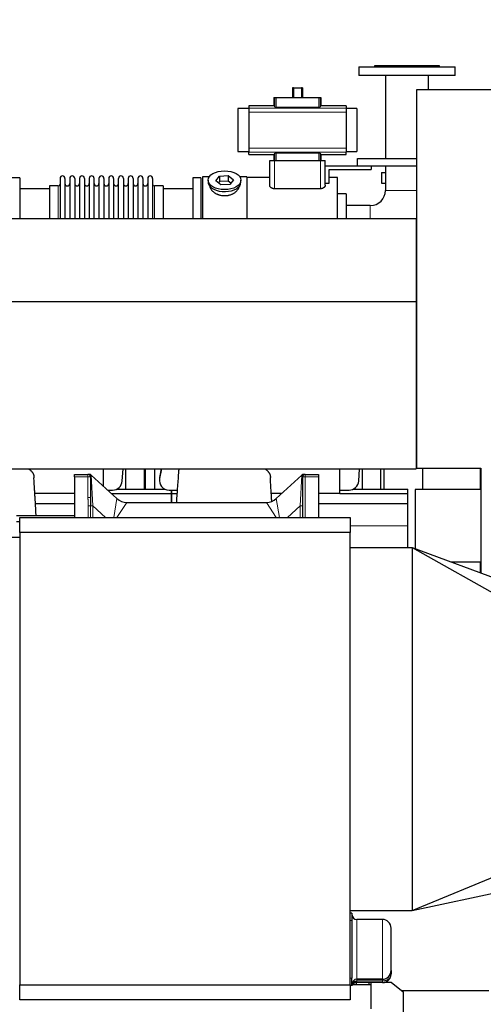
# Model space of a CAD drawing. Header units: inches. Extents: x 0 to 29700, y -16 to 21000.
# Tile 230 of 235: x 26664 to 27625, y 15600 to 17642. Entities that reach past the tile are written whole.
import ezdxf

# ---------------------------------------------------------------- set-up
doc = ezdxf.new("R2010")
doc.units = ezdxf.units.IN
doc.layers.add('1', color=7, linetype='Continuous', true_color=0xffffff)
doc.layers.add('254', color=7, linetype='Continuous', true_color=0xffffff)
doc.styles.add('latin_extended', font='simplex.shx')
doc.dimstyles.get("Standard").update_dxf_attribs({"dimtxt": 0.18, "dimasz": 0.18, "dimexe": 0.18, "dimexo": 0.0625, "dimgap": 0.09, "dimtad": 0, "dimtih": 1, "dimtoh": 1, "dimdec": 4, "dimzin": 0, "dimdsep": 46, "dimtxsty": 'Standard', "dimcen": 0.09, "dimadec": 0, "dimazin": 0, "dimtfac": 1, "dimtdec": 4, "dimtofl": 0, "dimtmove": 0, "dimatfit": 3, "dimfxl": 1, "dimtolj": 1, "dimtzin": 0, "dimarcsym": 0})

# ---------------------------------------------------------------- blocks, each defined once
blk = doc.blocks.new('_U6')
at = {"layer": '254', "color": 3, "linetype": 'Continuous', "lineweight": 13, "transparency": 16777216}
for p, q in [((17834.9, 15248.6), (17834.9, 18496.2)), ((28938.9, 16821), (28938.9, 18496.2)), ((18009.9, 18446.2), (28763.9, 18446.2))]:
    blk.add_line(p, q, dxfattribs=at)
at = {"layer": '254', "color": 3, "transparency": 16777216}
for points in [[(18009.9, 18475.4), (18009.9, 18417.1), (17834.9, 18446.2)], [(28763.9, 18417.1), (28763.9, 18475.4), (28938.9, 18446.2)]]:
    blk.add_solid(points, dxfattribs=at)
at = {"layer": 'Defpoints', "color": 0, "transparency": 16777216}
for p in [(28938.9, 18446.2), (28938.9, 16771), (17834.9, 15198.6)]:
    blk.add_point(p, dxfattribs=at)
at = {"layer": '254', "color": 2, "lineweight": 13, "transparency": 16777216, "insert": (23053.6, 18708.7), "char_height": 175, "attachment_point": 1, "style": 'latin_extended'}
blk.add_mtext('\\A1;\\C2;~11m', dxfattribs=at)

msp = doc.modelspace()

# ---------------------------------------------------------------- linework, layer by layer
at = {"layer": '1', "color": 2, "linetype": 'Continuous', "lineweight": 25}
for p, q in [((27366.932, 17543.607), (27366.932, 17525.607)), ((27366.932, 17543.607), (27566.932, 17543.607)), ((27399.432, 17545.607), (27399.432, 17543.607)), ((27534.432, 17545.607), (27399.432, 17545.607)), ((27534.432, 17543.607), (27534.432, 17545.607)), ((27566.932, 17525.607), (27566.932, 17543.607)), ((27566.932, 17525.607), (27366.932, 17525.607)), ((27422.482, 17525.607), (27422.482, 17353.608)), ((27511.382, 17496.106), (27511.382, 17525.607)), ((27231.748, 17500.057), (27229.38, 17500.057)), ((27229.38, 17500.057), (27229.38, 17480.107)), ((27231.748, 17500.057), (27248.116, 17500.057)), ((27231.748, 17500.057), (27231.748, 17480.107)), ((27250.484, 17500.057), (27248.116, 17500.057)), ((27248.116, 17500.057), (27248.116, 17480.107)), ((27250.484, 17500.057), (27250.484, 17480.107)), ((27191.36, 17480.107), (27192.783, 17480.107)), ((27191.36, 17480.107), (27191.36, 17463.271)), ((27192.783, 17480.107), (27195.775, 17480.107)), ((27195.775, 17480.107), (27284.089, 17480.107)), ((27284.089, 17480.107), (27287.081, 17480.107)), ((27287.081, 17480.107), (27288.504, 17480.107)), ((27288.504, 17480.107), (27288.504, 17463.271)), ((27486.432, 17496.107), (27486.432, 16711.582)), ((28061.415, 17496.107), (27486.432, 17496.107)), ((27191.36, 17463.271), (27139.182, 17463.271)), ((27139.182, 17463.271), (27139.182, 17458.386)), ((27195.775, 17460.162), (27284.089, 17460.162)), ((27340.682, 17463.271), (27288.504, 17463.271)), ((27340.682, 17463.271), (27340.682, 17458.386)), ((27139.182, 17457.221), (27116.778, 17457.221)), ((27116.778, 17457.221), (27116.778, 17367.993)), ((27139.182, 17458.386), (27139.182, 17450.097)), ((27139.182, 17450.097), (27139.182, 17375.117)), ((27340.682, 17458.386), (27340.682, 17450.097)), ((27362.778, 17457.221), (27340.682, 17457.221)), ((27340.682, 17450.097), (27340.682, 17375.117)), ((27362.778, 17457.221), (27362.778, 17367.993)), ((27116.778, 17367.993), (27139.182, 17367.993)), ((27139.182, 17375.117), (27139.182, 17366.828)), ((27139.182, 17361.943), (27139.182, 17366.828)), ((27139.182, 17361.943), (27191.36, 17361.943)), ((27191.36, 17361.943), (27191.36, 17349.607)), ((27284.089, 17365.052), (27195.775, 17365.052)), ((27288.504, 17361.943), (27340.682, 17361.943)), ((27288.504, 17361.943), (27288.504, 17349.607)), ((27340.682, 17375.117), (27340.682, 17366.828)), ((27340.682, 17367.993), (27362.778, 17367.993)), ((27340.682, 17361.943), (27340.682, 17366.828)), ((27182.432, 17349.607), (27192.432, 17349.607)), ((27182.432, 17298.101), (27182.432, 17349.607)), ((27192.432, 17349.607), (27287.432, 17349.607)), ((27287.432, 17349.607), (27297.432, 17349.607)), ((27297.432, 17298.101), (27297.432, 17349.607)), ((27297.432, 17338.607), (27364.432, 17338.607)), ((27364.432, 17338.607), (27364.432, 17353.607)), ((27364.432, 17353.607), (27486.43, 17353.607)), ((27364.432, 17338.607), (27486.43, 17338.607)), ((27392.432, 17338.607), (27392.432, 17330.607)), ((27422.482, 17338.61), (27422.482, 17287.607)), ((27057.152, 17315.607), (27042.932, 17315.607)), ((27042.932, 17315.607), (27042.932, 17229.631)), ((27070.541, 17307.667), (27078.212, 17317.307)), ((27078.212, 17317.307), (27096.603, 17318.317)), ((27078.212, 17317.307), (27078.212, 17305.839)), ((27096.603, 17318.317), (27096.603, 17306.849)), ((27096.603, 17318.317), (27107.323, 17309.686)), ((27134.932, 17315.607), (27120.712, 17315.607)), ((27134.932, 17315.607), (27134.932, 17229.631)), ((27305.432, 17330.607), (27392.432, 17330.607)), ((27305.432, 17302.437), (27305.432, 17330.607)), ((27413.932, 17324.606), (27413.932, 17302.606)), ((27413.932, 17324.606), (27422.485, 17324.606)), ((26664.932, 17313.607), (26647.932, 17313.607)), ((26664.932, 17313.607), (26664.932, 17229.627)), ((26744.432, 17296.757), (26725.932, 17296.757)), ((26725.932, 17296.757), (26725.932, 17229.627)), ((26747.932, 17312.507), (26747.932, 17229.618)), ((26758.132, 17312.507), (26758.132, 17229.618)), ((26768.132, 17312.507), (26768.132, 17229.618)), ((26778.332, 17312.507), (26778.332, 17229.618)), ((26788.332, 17312.507), (26788.332, 17229.618)), ((26798.532, 17312.507), (26798.532, 17229.618)), ((26808.532, 17312.507), (26808.532, 17229.618)), ((26818.732, 17229.618), (26818.732, 17312.507)), ((26828.732, 17312.507), (26828.732, 17229.618)), ((26838.932, 17312.507), (26838.932, 17229.618)), ((26848.932, 17312.507), (26848.932, 17229.628)), ((26859.132, 17312.507), (26859.132, 17229.628)), ((26869.132, 17229.628), (26869.132, 17312.507)), ((26879.332, 17312.507), (26879.332, 17229.628)), ((26889.332, 17312.507), (26889.332, 17229.628)), ((26899.532, 17312.507), (26899.532, 17229.628)), ((26909.532, 17312.507), (26909.532, 17229.628)), ((26919.732, 17312.507), (26919.732, 17229.628)), ((26929.732, 17312.507), (26929.732, 17229.628)), ((26939.932, 17312.507), (26939.932, 17229.628)), ((26961.932, 17296.757), (26943.432, 17296.757)), ((26961.932, 17296.757), (26961.932, 17229.635)), ((27039.932, 17313.607), (27022.932, 17313.607)), ((27022.932, 17313.607), (27022.932, 17229.627)), ((27039.932, 17313.607), (27039.932, 17229.627)), ((27054.932, 17308.677), (27054.932, 17304.581)), ((27081.26, 17299.036), (27070.541, 17307.667)), ((27078.212, 17305.839), (27076.103, 17303.189)), ((27096.603, 17306.849), (27078.212, 17305.839)), ((27099.651, 17300.046), (27081.26, 17299.036)), ((27101.761, 17302.696), (27096.603, 17306.849)), ((27107.323, 17309.686), (27099.651, 17300.046)), ((27122.932, 17304.581), (27122.932, 17308.677)), ((27122.932, 17304.581), (27122.932, 17304.582)), ((27182.432, 17314.107), (27134.932, 17314.107)), ((27297.432, 17302.437), (27305.432, 17302.437)), ((27322.932, 17314.107), (27305.432, 17314.107)), ((27322.932, 17229.626), (27322.932, 17314.107)), ((27413.932, 17302.606), (27422.485, 17302.606)), ((26725.937, 17291.107), (26664.932, 17291.107)), ((27022.932, 17291.107), (26961.926, 17291.107)), ((27287.432, 17290.862), (27192.432, 17290.862)), ((27340.932, 17280.607), (27322.932, 17280.607)), ((27340.932, 17280.607), (27340.932, 17229.625)), ((27390.932, 17256.057), (27340.932, 17256.057)), ((22959.932, 17229.627), (27485.932, 17229.627)), ((27485.932, 17229.627), (27485.932, 17056.827)), ((22959.932, 17056.827), (27485.932, 17056.827)), ((27485.932, 17056.827), (27485.932, 16710.127)), ((27486.429, 17044.315), (27485.929, 17044.315)), ((27485.929, 17032.315), (27486.429, 17032.315)), ((27485.932, 17030.607), (27486.432, 17030.607)), ((27485.932, 16946.607), (27486.432, 16946.607)), ((22959.932, 16710.127), (27485.932, 16710.127)), ((26837.932, 16673.97), (26837.932, 16710.127)), ((26876.887, 16684.636), (26878.593, 16710.127)), ((26883.933, 16710.129), (26883.933, 16668.108)), ((26922.933, 16668.11), (26922.933, 16710.13)), ((26924.933, 16668.11), (26924.933, 16710.13)), ((26943.933, 16710.129), (26943.933, 16668.108)), ((26958.259, 16710.13), (26954.28, 16689.769)), ((26957.756, 16710.127), (26954.28, 16692.34)), ((27327.932, 16658.947), (27327.932, 16710.127)), ((27366.887, 16684.636), (27368.593, 16710.127)), ((27373.933, 16710.129), (27373.933, 16668.108)), ((27412.933, 16668.11), (27412.933, 16710.13)), ((27418.932, 16710.124), (27418.932, 16668.101)), ((27486.432, 16711.582), (27619.932, 16711.582)), ((27498.932, 16711.588), (27498.932, 16667.107)), ((27618.932, 16711.588), (27618.932, 16667.107)), ((27619.932, 16711.582), (27619.932, 16494.41)), ((26777.932, 16693.688), (26777.932, 16698.607)), ((26777.932, 16698.607), (26805.932, 16698.607)), ((26777.932, 16693.688), (26777.932, 16609.107)), ((26810.932, 16693.607), (26810.932, 16650.738)), ((26812.562, 16697.12), (26865.902, 16648.447)), ((26953.911, 16688.532), (26953.911, 16685.961)), ((27195.961, 16648.447), (27249.302, 16697.12)), ((27250.932, 16609.107), (27250.932, 16693.607)), ((27255.932, 16698.607), (27283.932, 16698.607)), ((27283.932, 16698.607), (27283.932, 16693.81)), ((27283.932, 16693.81), (27283.932, 16609.108)), ((26846.625, 16666.037), (26856.932, 16666.037)), ((26865.811, 16668.107), (26965.033, 16668.107)), ((26973.911, 16666.037), (26978.932, 16666.037)), ((26978.932, 16659.102), (26978.932, 16666.037)), ((26978.932, 16666.037), (26978.932, 16659.102)), ((26978.932, 16666.037), (26990.82, 16666.037)), ((27327.932, 16666.037), (27346.932, 16666.037)), ((27355.811, 16668.107), (27468.932, 16668.107)), ((27468.932, 16659.102), (27468.932, 16668.107)), ((27483.932, 16667.107), (27483.932, 16544.677)), ((27619.93, 16667.107), (27483.932, 16667.107)), ((26777.93, 16658.947), (26695.816, 16658.947)), ((26854.226, 16659.102), (26978.932, 16659.102)), ((26978.932, 16640.607), (26978.932, 16659.102)), ((26978.932, 16659.102), (26978.932, 16640.607)), ((26978.932, 16659.102), (26990.366, 16659.102)), ((27207.47, 16658.947), (27185.816, 16658.947)), ((27327.932, 16658.947), (27283.931, 16658.947)), ((27327.932, 16659.102), (27468.932, 16659.102)), ((27468.932, 16638.521), (27468.932, 16659.102)), ((26697.06, 16638.521), (26777.936, 16638.521)), ((26886.124, 16640.607), (27175.74, 16640.607)), ((27175.739, 16640.607), (27175.741, 16640.607)), ((27283.936, 16638.521), (27468.932, 16638.521)), ((27468.932, 16592.057), (27468.932, 16638.521)), ((26777.929, 16612.607), (26657.932, 16612.607)), ((26664.432, 16609.107), (27349.432, 16609.107)), ((26664.432, 16578.107), (26664.432, 16609.107)), ((27349.432, 16609.107), (27349.432, 16578.107)), ((26657.932, 16600.607), (26664.435, 16600.607)), ((27468.932, 16547.109), (27468.932, 16592.057)), ((26664.432, 16578.107), (26664.432, 15640.107)), ((27349.432, 16578.107), (26664.432, 16578.107)), ((27349.432, 15640.107), (27349.432, 16578.107)), ((27349.432, 16547.108), (27477.352, 16547.108)), ((27477.352, 16547.108), (28077.43, 16325.315)), ((27477.352, 16547.108), (28077.43, 16208.451)), ((27477.352, 16547.108), (27477.352, 15794.167)), ((27558.524, 16517.107), (27619.93, 16517.107)), ((27618.932, 16517.107), (27618.932, 16494.778)), ((27477.352, 15794.167), (28077.43, 16042.765)), ((27477.352, 15794.167), (28077.43, 15923.557)), ((27349.432, 15794.167), (27477.352, 15794.167)), ((27352.932, 15788.607), (27349.432, 15788.607)), ((27352.932, 15788.607), (27352.932, 15773.607)), ((27352.932, 15773.607), (27352.932, 15653.607)), ((27415.932, 15775.607), (27362.932, 15775.607)), ((27415.932, 15775.607), (27362.932, 15775.607)), ((27433.932, 15669.607), (27433.932, 15757.607)), ((27433.932, 15669.607), (27433.932, 15662.607)), ((27352.932, 15638.607), (27352.932, 15653.607)), ((27361.932, 15644.605), (27361.932, 15640.807)), ((27415.932, 15644.607), (27362.097, 15644.607)), ((27362.932, 15651.607), (27415.932, 15651.607)), ((27415.932, 15651.607), (27362.932, 15651.607)), ((27388.932, 15640.806), (27388.932, 15644.606)), ((27391.932, 15644.607), (27391.932, 15640.807)), ((27421.733, 15645.607), (27433.932, 15645.607)), ((27433.932, 15645.607), (27458.932, 15625.607)), ((26664.432, 15609.107), (26664.432, 15640.107)), ((26664.432, 15640.107), (27349.432, 15640.107)), ((27349.432, 15640.107), (27349.432, 15609.107)), ((27352.932, 15638.607), (27349.432, 15638.607)), ((27354.215, 15640.807), (27391.932, 15640.807)), ((27391.932, 15640.807), (27391.932, 15590.207)), ((27455.078, 15628.637), (27636.906, 15628.637)), ((27458.932, 15625.607), (27458.932, 15555.607)), ((27349.432, 15609.107), (26664.432, 15609.107))]:
    msp.add_line(p, q, dxfattribs=at)
at = {"layer": '1', "color": 110, "linetype": 'Continuous', "lineweight": 13}
for p, q in [((27192.783, 17480.107), (27192.783, 17460.728)), ((27195.775, 17480.107), (27195.775, 17460.162)), ((27284.089, 17480.107), (27284.089, 17460.162)), ((27287.081, 17480.107), (27287.081, 17460.728)), ((27139.182, 17458.386), (27340.682, 17458.386)), ((27139.182, 17450.097), (27340.682, 17450.097)), ((27139.182, 17375.117), (27340.682, 17375.117)), ((27139.182, 17366.828), (27340.682, 17366.828)), ((27192.783, 17364.487), (27192.783, 17349.607)), ((27195.775, 17365.052), (27195.775, 17349.607)), ((27284.089, 17365.052), (27284.089, 17349.607)), ((27287.081, 17364.487), (27287.081, 17349.607)), ((27192.432, 17290.862), (27192.432, 17349.607)), ((27287.432, 17290.862), (27287.432, 17349.607)), ((26744.432, 17296.757), (26744.432, 17229.627)), ((26943.432, 17296.757), (26943.432, 17229.635)), ((27422.482, 17287.607), (27486.432, 17287.607)), ((27390.932, 17256.057), (27390.932, 17229.624)), ((26805.932, 16693.688), (26777.932, 16693.688)), ((26805.932, 16698.607), (26805.932, 16693.688)), ((26805.932, 16650.82), (26805.932, 16693.688)), ((26812.562, 16697.12), (26815.932, 16633.126)), ((26954.28, 16689.769), (26954.28, 16692.34)), ((27245.932, 16633.126), (27249.302, 16697.12)), ((27255.932, 16698.607), (27255.932, 16693.81)), ((27283.932, 16693.81), (27255.932, 16693.81)), ((27255.932, 16693.81), (27255.932, 16609.108)), ((26859.31, 16609.108), (26865.902, 16648.447)), ((27195.961, 16648.447), (27202.553, 16609.108)), ((26815.932, 16633.126), (26810.984, 16633.126)), ((26842.253, 16609.107), (26815.932, 16633.126)), ((26815.932, 16633.126), (26815.932, 16609.107)), ((26886.124, 16640.607), (26865.771, 16609.108)), ((27196.092, 16609.108), (27175.74, 16640.607)), ((27245.932, 16633.126), (27219.61, 16609.107)), ((27245.932, 16609.107), (27245.932, 16633.126)), ((27250.932, 16633.126), (27245.932, 16633.126)), ((27349.428, 16592.057), (27468.932, 16592.057)), ((27352.932, 15773.607), (27349.432, 15773.607)), ((27362.932, 15651.607), (27362.932, 15775.607)), ((27415.932, 15651.607), (27415.932, 15775.607)), ((27352.932, 15653.607), (27349.432, 15653.607)), ((27362.932, 15651.607), (27362.932, 15648.107)), ((27362.932, 15648.107), (27362.932, 15646.607)), ((27415.932, 15648.107), (27362.932, 15648.107)), ((27415.932, 15648.107), (27415.932, 15651.607)), ((27415.932, 15644.607), (27415.932, 15648.107))]:
    msp.add_line(p, q, dxfattribs=at)
at = {"layer": '1', "color": 2, "linetype": 'Continuous', "lineweight": 25}
for centre, radius, start, end in [((26753.032, 17312.507), 5.1, 0, 180), ((26773.232, 17312.507), 5.1, 0, 180), ((26793.432, 17312.507), 5.1, 0, 180), ((26813.632, 17312.507), 5.1, 0, 180), ((26833.832, 17312.507), 5.1, 0, 180), ((26854.032, 17312.507), 5.1, 0, 180), ((26874.232, 17312.507), 5.1, 0, 180), ((26894.432, 17312.507), 5.1, 0, 180), ((26914.632, 17312.507), 5.1, 0, 180), ((26934.832, 17312.507), 5.1, 0, 180), ((26744.432, 17300.257), 3.5, 270, 0), ((26763.132, 17301.757), 5, 180, 0), ((26783.332, 17301.757), 5, 180, 0), ((26803.532, 17301.757), 5, 180, 0), ((26823.732, 17301.757), 5, 180, 0), ((26843.932, 17301.757), 5, 180, 0), ((26864.132, 17301.757), 5, 180, 0), ((26884.332, 17301.757), 5, 180, 0), ((26904.532, 17301.757), 5, 180, 0), ((26924.732, 17301.757), 5, 180, 0), ((26943.432, 17300.257), 3.5, 180, 270), ((27390.932, 17287.607), 31.55, 270, 0), ((26805.932, 16693.607), 5, 0, 90), ((26815.932, 16700.813), 5, 226.070611, 227.595651), ((27245.932, 16700.813), 5, 312.89457, 313.930633), ((27255.932, 16693.607), 5, 90, 180), ((26886.124, 16670.607), 30, 227.619549, 270), ((27175.74, 16670.607), 30, 270, 312.380451), ((27362.932, 15785.607), 10, 180, 270), ((27415.932, 15757.607), 18, 0, 90), ((27415.932, 15669.607), 18, 270, 0), ((27362.932, 15641.607), 10, 90, 180), ((27362.097, 15634.607), 10, 90, 156.421822)]:
    msp.add_arc(centre, radius, start, end, dxfattribs=at)
for centre, major_axis, ratio, start_param, end_param in [((27191.36, 17316.974), (0, 146.297), 0.05240778, 6.09644605, 6.28318531), ((27288.504, 17316.974), (0, 146.297), 0.05240778, 0, 0.18673926), ((27191.36, 17508.24), (0, 146.297), 0.05240778, 3.14159265, 3.32833191), ((27288.504, 17508.24), (0, 146.297), 0.05240778, 2.9548534, 3.14159265), ((27088.932, 17304.581), (34, 0), 0.57357644, 3.14156817, 3.23699405), ((27088.932, 17304.581), (34, 0), 0.57357644, 3.23699405, 6.28318531), ((26808.999, 16693.607), (0, -5), 0.99999875, 2.37571047, 3.14160047), ((26856.932, 16685.961), (20, 0), 0.9961947, 4.71238898, 6.21662901), ((26973.911, 16685.961), (20, 0), 0.9961947, 2.94929469, 4.71238898), ((26973.911, 16688.532), (20, 0), 0.9961947, 2.94929469, 3.14160971), ((27252.865, 16693.607), (0, -5), 0.99999726, 3.14156389, 3.91014212), ((27346.932, 16685.961), (20, 0), 0.9961947, 4.71238898, 6.21662901)]:
    msp.add_ellipse(centre, major_axis=major_axis, ratio=ratio, start_param=start_param, end_param=end_param, dxfattribs=at)
msp.add_ellipse((27088.932, 17308.677), major_axis=(34, 0), ratio=0.57357644, dxfattribs=at)
at = {"layer": '1', "color": 110, "linetype": 'Continuous', "lineweight": 13}
for centre, major_axis, ratio, start_param, end_param in [((26805.932, 16693.607), (5, 0), 0.01625801, 0, 1.57079633), ((27255.932, 16693.607), (5, 0), 0.04061686, 1.57079633, 3.14159265), ((26805.932, 16650.738), (-5, 0), 0.01625801, 3.14159265, 4.71238898), ((26815.932, 16544.898), (0, 615), 0.01626016, 1.42670618, 1.46620035), ((26806.035, 16633.126), (-5, 0.012), 0.01625797, 3.28570197, 4.71242734), ((26815.932, 16544.817), (0, 615), 0.00813008, 1.42670618, 1.46606736), ((27362.932, 15641.607), (10, 0), 0.65, 1.57079633, 3.14159265), ((27362.932, 15638.607), (10, 0), 0.8, 1.57079633, 3.14159265)]:
    msp.add_ellipse(centre, major_axis=major_axis, ratio=ratio, start_param=start_param, end_param=end_param, dxfattribs=at)
at = {"layer": '1', "color": 2, "linetype": 'Continuous', "lineweight": 25}
for points, knots in [([(27192.783, 17460.728), (27192.788, 17460.71), (27192.797, 17460.692), (27192.818, 17460.665), (27192.826, 17460.656), (27192.844, 17460.639), (27192.854, 17460.63), (27192.888, 17460.603), (27192.915, 17460.585), (27192.962, 17460.559), (27192.979, 17460.551), (27193.014, 17460.534), (27193.033, 17460.525), (27193.092, 17460.5), (27193.135, 17460.483), (27193.207, 17460.459), (27193.231, 17460.45), (27193.283, 17460.435), (27193.309, 17460.427), (27193.392, 17460.404), (27193.508, 17460.374), (27193.638, 17460.346), (27193.74, 17460.327), (27193.793, 17460.317), (27193.847, 17460.307), (27193.884, 17460.301), (27193.902, 17460.298), (27193.996, 17460.283), (27194.151, 17460.26), (27194.396, 17460.231), (27194.569, 17460.215), (27194.701, 17460.203), (27194.746, 17460.2), (27194.837, 17460.193), (27194.883, 17460.19), (27195.02, 17460.182), (27195.205, 17460.173), (27195.393, 17460.167), (27195.583, 17460.163), (27195.678, 17460.162), (27195.775, 17460.162)], [0, 0, 0, 0, 0.0625, 0.0625, 0.09375, 0.09375, 0.125, 0.125, 0.1875, 0.1875, 0.21875, 0.21875, 0.25, 0.25, 0.3125, 0.3125, 0.34375, 0.34375, 0.375, 0.375, 0.4375, 0.5, 0.5, 0.53125, 0.546875, 0.546875, 0.5625, 0.5625, 0.625, 0.6875, 0.75, 0.75, 0.78125, 0.78125, 0.8125, 0.8125, 0.875, 0.9375, 0.9375, 1, 1, 1, 1]), ([(27284.089, 17460.162), (27284.185, 17460.162), (27284.281, 17460.163), (27284.471, 17460.167), (27284.659, 17460.173), (27284.844, 17460.182), (27284.982, 17460.19), (27285.028, 17460.194), (27285.119, 17460.2), (27285.164, 17460.204), (27285.297, 17460.215), (27285.385, 17460.223), (27285.512, 17460.237), (27285.554, 17460.242), (27285.637, 17460.252), (27285.678, 17460.257), (27285.797, 17460.273), (27285.951, 17460.295), (27286.094, 17460.321), (27286.196, 17460.341), (27286.23, 17460.348), (27286.279, 17460.358), (27286.295, 17460.362), (27286.327, 17460.369), (27286.406, 17460.387), (27286.537, 17460.42), (27286.688, 17460.468), (27286.775, 17460.501), (27286.824, 17460.522), (27286.834, 17460.526), (27286.852, 17460.535), (27286.879, 17460.548), (27286.904, 17460.561), (27286.95, 17460.587), (27287.003, 17460.621), (27287.039, 17460.657), (27287.066, 17460.692), (27287.076, 17460.71), (27287.081, 17460.728)], [0, 0, 0, 0, 0.0625, 0.0625, 0.125, 0.1875, 0.1875, 0.21875, 0.21875, 0.25, 0.25, 0.3125, 0.3125, 0.34375, 0.34375, 0.375, 0.375, 0.4375, 0.5, 0.5, 0.53125, 0.53125, 0.546875, 0.546875, 0.5625, 0.625, 0.6875, 0.75, 0.75, 0.765625, 0.765625, 0.78125, 0.8125, 0.8125, 0.875, 0.9375, 0.9375, 1, 1, 1, 1]), ([(27195.775, 17365.052), (27195.678, 17365.052), (27195.582, 17365.051), (27195.393, 17365.047), (27195.204, 17365.042), (27195.019, 17365.032), (27194.881, 17365.024), (27194.836, 17365.021), (27194.745, 17365.014), (27194.7, 17365.011), (27194.566, 17365), (27194.479, 17364.991), (27194.351, 17364.978), (27194.309, 17364.973), (27194.226, 17364.963), (27194.186, 17364.958), (27194.066, 17364.942), (27193.913, 17364.919), (27193.77, 17364.894), (27193.667, 17364.874), (27193.634, 17364.867), (27193.585, 17364.856), (27193.568, 17364.853), (27193.536, 17364.846), (27193.458, 17364.828), (27193.327, 17364.794), (27193.175, 17364.747), (27193.089, 17364.714), (27193.04, 17364.692), (27193.03, 17364.688), (27193.011, 17364.679), (27192.984, 17364.667), (27192.96, 17364.654), (27192.913, 17364.628), (27192.861, 17364.593), (27192.825, 17364.558), (27192.797, 17364.522), (27192.788, 17364.505), (27192.783, 17364.487)], [0, 0, 0, 0, 0.0625, 0.0625, 0.125, 0.1875, 0.1875, 0.21875, 0.21875, 0.25, 0.25, 0.3125, 0.3125, 0.34375, 0.34375, 0.375, 0.375, 0.4375, 0.5, 0.5, 0.53125, 0.53125, 0.546875, 0.546875, 0.5625, 0.625, 0.6875, 0.75, 0.75, 0.765625, 0.765625, 0.78125, 0.8125, 0.8125, 0.875, 0.9375, 0.9375, 1, 1, 1, 1]), ([(27287.081, 17364.487), (27287.076, 17364.505), (27287.066, 17364.522), (27287.046, 17364.549), (27287.038, 17364.558), (27287.019, 17364.576), (27287.009, 17364.585), (27286.975, 17364.611), (27286.948, 17364.629), (27286.902, 17364.655), (27286.885, 17364.664), (27286.85, 17364.681), (27286.831, 17364.689), (27286.772, 17364.715), (27286.728, 17364.731), (27286.657, 17364.756), (27286.632, 17364.764), (27286.581, 17364.78), (27286.554, 17364.788), (27286.472, 17364.811), (27286.356, 17364.84), (27286.226, 17364.868), (27286.123, 17364.888), (27286.071, 17364.898), (27286.017, 17364.907), (27285.98, 17364.913), (27285.961, 17364.916), (27285.867, 17364.931), (27285.713, 17364.954), (27285.467, 17364.983), (27285.295, 17365), (27285.162, 17365.011), (27285.117, 17365.014), (27285.027, 17365.021), (27284.981, 17365.024), (27284.843, 17365.032), (27284.658, 17365.042), (27284.47, 17365.047), (27284.281, 17365.051), (27284.185, 17365.052), (27284.089, 17365.052)], [0, 0, 0, 0, 0.0625, 0.0625, 0.09375, 0.09375, 0.125, 0.125, 0.1875, 0.1875, 0.21875, 0.21875, 0.25, 0.25, 0.3125, 0.3125, 0.34375, 0.34375, 0.375, 0.375, 0.4375, 0.5, 0.5, 0.53125, 0.546875, 0.546875, 0.5625, 0.5625, 0.625, 0.6875, 0.75, 0.75, 0.78125, 0.78125, 0.8125, 0.8125, 0.875, 0.9375, 0.9375, 1, 1, 1, 1]), ([(27118.932, 17296.8), (27118.932, 17296.782), (27118.932, 17296.764), (27118.929, 17296.175), (27118.876, 17295.596), (27118.676, 17294.427), (27118.528, 17293.835), (27118.138, 17292.641), (27117.895, 17292.038), (27117.568, 17291.354), (27117.531, 17291.277), (27117.455, 17291.125), (27117.416, 17291.049), (27117.298, 17290.82), (27117.216, 17290.667), (27116.964, 17290.211), (27116.784, 17289.909), (27116.214, 17289.005), (27115.792, 17288.408), (27114.865, 17287.228), (27114.359, 17286.645), (27113.538, 17285.783), (27113.253, 17285.497), (27112.884, 17285.144), (27112.81, 17285.073), (27112.66, 17284.932), (27112.434, 17284.722), (27112.203, 17284.515), (27111.422, 17283.829), (27110.765, 17283.299), (27109.385, 17282.278), (27108.663, 17281.787), (27107.53, 17281.083), (27107.144, 17280.853), (27106.553, 17280.518), (27106.254, 17280.352), (27105.95, 17280.189), (27105.747, 17280.082), (27105.644, 17280.028), (27104.72, 17279.552), (27103.879, 17279.158), (27102.154, 17278.435), (27101.272, 17278.104), (27099.467, 17277.508), (27098.543, 17277.243), (27097.363, 17276.955), (27097.007, 17276.872), (27096.648, 17276.794), (27096.408, 17276.743), (27096.287, 17276.718), (27095.685, 17276.596), (27095.202, 17276.509), (27093.749, 17276.276), (27092.777, 17276.16), (27090.823, 17276.006), (27089.842, 17275.968), (27088.364, 17275.971), (27087.871, 17275.982), (27087.128, 17276.014), (27086.819, 17276.03), (27086.509, 17276.051), (27086.385, 17276.059), (27086.323, 17276.063), (27086.137, 17276.077), (27086.013, 17276.087), (27084.901, 17276.18), (27083.925, 17276.302), (27082, 17276.62), (27081.05, 17276.817), (27079.175, 17277.283), (27078.251, 17277.552), (27077.225, 17277.896), (27077.111, 17277.935), (27076.884, 17278.014), (27076.77, 17278.053), (27076.432, 17278.174), (27076.209, 17278.257), (27075.542, 17278.51), (27075.105, 17278.686), (27073.814, 17279.236), (27072.979, 17279.631), (27071.363, 17280.475), (27070.582, 17280.924), (27069.637, 17281.517), (27069.357, 17281.698), (27069.08, 17281.882), (27068.896, 17282.005), (27068.804, 17282.067), (27068.349, 17282.379), (27067.995, 17282.633), (27066.961, 17283.407), (27066.309, 17283.94), (27065.079, 17285.033), (27064.501, 17285.594), (27063.689, 17286.455), (27063.428, 17286.745), (27063.05, 17287.185), (27062.865, 17287.407), (27062.685, 17287.63), (27062.566, 17287.779), (27062.507, 17287.854), (27061.985, 17288.526), (27061.567, 17289.126), (27060.822, 17290.328), (27060.494, 17290.929), (27059.928, 17292.133), (27059.691, 17292.734), (27059.451, 17293.486), (27059.384, 17293.711), (27059.323, 17293.936), (27059.284, 17294.086), (27059.265, 17294.161), (27059.175, 17294.535), (27059.116, 17294.831), (27058.977, 17295.692), (27058.932, 17296.25), (27058.932, 17296.796)], [0, 0, 0, 0, 0.00096872, 0.00096872, 0.03221774, 0.03221774, 0.06346677, 0.06346677, 0.09471579, 0.09471579, 0.09862192, 0.09862192, 0.10252805, 0.10252805, 0.1103403, 0.1103403, 0.12596481, 0.12596481, 0.15721384, 0.15721384, 0.18846286, 0.18846286, 0.20408737, 0.20408737, 0.2079935, 0.2079935, 0.21189963, 0.21971188, 0.21971188, 0.25096091, 0.25096091, 0.28220993, 0.28220993, 0.29783444, 0.29783444, 0.3056467, 0.30955283, 0.30955283, 0.31345895, 0.31345895, 0.34470798, 0.34470798, 0.375957, 0.375957, 0.40720602, 0.40720602, 0.41501828, 0.41892441, 0.41892441, 0.42283054, 0.42283054, 0.43845505, 0.43845505, 0.46970407, 0.46970407, 0.5009531, 0.5009531, 0.51657761, 0.51657761, 0.52438986, 0.52634293, 0.52634293, 0.52829599, 0.52829599, 0.53220212, 0.53220212, 0.56345114, 0.56345114, 0.59470017, 0.59470017, 0.62594919, 0.62594919, 0.62985532, 0.62985532, 0.63376144, 0.63376144, 0.6415737, 0.6415737, 0.65719821, 0.65719821, 0.68844724, 0.68844724, 0.71969626, 0.71969626, 0.72750852, 0.73141464, 0.73141464, 0.73532077, 0.73532077, 0.75094528, 0.75094528, 0.78219431, 0.78219431, 0.81344333, 0.81344333, 0.82906784, 0.82906784, 0.8368801, 0.84078623, 0.84078623, 0.84469235, 0.84469235, 0.87594138, 0.87594138, 0.9071904, 0.9071904, 0.93843942, 0.93843942, 0.94625168, 0.95015781, 0.95015781, 0.95406394, 0.95406394, 0.96968845, 0.96968845, 1, 1, 1, 1]), ([(27192.432, 17290.862), (27192.068, 17290.862), (27191.705, 17290.878), (27191.25, 17290.919), (27191.159, 17290.928), (27190.977, 17290.948), (27190.887, 17290.959), (27190.617, 17290.996), (27190.44, 17291.024), (27189.913, 17291.12), (27189.57, 17291.198), (27189.066, 17291.335), (27188.901, 17291.384), (27188.655, 17291.463), (27188.573, 17291.49), (27188.412, 17291.546), (27188.332, 17291.574), (27187.936, 17291.72), (27187.633, 17291.847), (27187.05, 17292.12), (27186.77, 17292.266), (27186.468, 17292.439), (27186.435, 17292.459), (27186.368, 17292.498), (27186.335, 17292.518), (27186.236, 17292.577), (27186.042, 17292.697), (27185.856, 17292.82), (27185.494, 17293.071), (27185.266, 17293.244), (27184.836, 17293.599), (27184.633, 17293.782), (27184.396, 17294.015), (27184.349, 17294.062), (27184.257, 17294.157), (27184.122, 17294.299), (27183.994, 17294.443), (27183.75, 17294.731), (27183.601, 17294.926), (27183.329, 17295.317), (27183.207, 17295.515), (27183.042, 17295.813), (27182.99, 17295.913), (27182.918, 17296.063), (27182.883, 17296.139), (27182.85, 17296.214), (27182.828, 17296.265), (27182.817, 17296.29), (27182.723, 17296.517), (27182.654, 17296.717), (27182.543, 17297.116), (27182.46, 17297.513), (27182.432, 17297.906), (27182.432, 17298.101)], [0, 0, 0, 0, 0.0625, 0.0625, 0.078125, 0.078125, 0.09375, 0.09375, 0.125, 0.125, 0.1875, 0.1875, 0.21875, 0.21875, 0.234375, 0.234375, 0.25, 0.25, 0.3125, 0.3125, 0.375, 0.375, 0.3828125, 0.3828125, 0.390625, 0.390625, 0.40625, 0.4375, 0.4375, 0.5, 0.5, 0.5625, 0.5625, 0.578125, 0.578125, 0.59375, 0.625, 0.625, 0.6875, 0.6875, 0.75, 0.75, 0.78125, 0.78125, 0.796875, 0.8046875, 0.8046875, 0.8125, 0.8125, 0.875, 0.875, 0.9375, 1, 1, 1, 1]), ([(27297.432, 17298.101), (27297.432, 17297.904), (27297.417, 17297.706), (27297.361, 17297.309), (27297.277, 17296.912), (27297.139, 17296.514), (27296.974, 17296.116), (27296.878, 17295.916), (27296.713, 17295.617), (27296.655, 17295.518), (27296.578, 17295.393), (27296.562, 17295.368), (27296.53, 17295.318), (27296.514, 17295.293), (27296.465, 17295.219), (27296.431, 17295.169), (27296.26, 17294.922), (27296.111, 17294.728), (27295.786, 17294.345), (27295.612, 17294.157), (27295.237, 17293.787), (27295.036, 17293.606), (27294.607, 17293.251), (27294.379, 17293.078), (27294.105, 17292.888), (27294.074, 17292.867), (27294.013, 17292.825), (27293.92, 17292.763), (27293.699, 17292.619), (27293.503, 17292.501), (27293.102, 17292.271), (27292.824, 17292.125), (27292.241, 17291.852), (27291.937, 17291.724), (27291.539, 17291.577), (27291.459, 17291.548), (27291.297, 17291.492), (27291.053, 17291.411), (27290.805, 17291.337), (27290.302, 17291.199), (27289.958, 17291.121), (27289.43, 17291.025), (27289.251, 17290.997), (27289.026, 17290.966), (27288.98, 17290.96), (27288.89, 17290.949), (27288.844, 17290.944), (27288.707, 17290.928), (27288.616, 17290.919), (27288.161, 17290.878), (27287.796, 17290.862), (27287.432, 17290.862)], [0, 0, 0, 0, 0.0625, 0.0625, 0.125, 0.1875, 0.1875, 0.25, 0.25, 0.28125, 0.28125, 0.2890625, 0.2890625, 0.296875, 0.296875, 0.3125, 0.3125, 0.375, 0.375, 0.4375, 0.4375, 0.5, 0.5, 0.5625, 0.5625, 0.5703125, 0.5703125, 0.578125, 0.59375, 0.625, 0.625, 0.6875, 0.6875, 0.75, 0.75, 0.765625, 0.765625, 0.78125, 0.8125, 0.8125, 0.875, 0.875, 0.90625, 0.90625, 0.9140625, 0.9140625, 0.921875, 0.921875, 0.9375, 0.9375, 1, 1, 1, 1]), ([(26682.712, 16710.282), (26682.96, 16710.111), (26683.205, 16709.939), (26683.837, 16709.483), (26684.315, 16709.127), (26684.777, 16708.765), (26684.961, 16708.62), (26685.052, 16708.548), (26685.324, 16708.329), (26685.502, 16708.183), (26686.38, 16707.451), (26687.036, 16706.859), (26687.952, 16705.961), (26688.246, 16705.661), (26688.811, 16705.056), (26689.082, 16704.752), (26689.862, 16703.835), (26690.337, 16703.218), (26690.984, 16702.283), (26691.188, 16701.97), (26691.574, 16701.34), (26691.938, 16700.708), (26692.258, 16700.069), (26692.554, 16699.427), (26692.691, 16699.104), (26692.848, 16698.699), (26692.878, 16698.618), (26692.938, 16698.456), (26692.968, 16698.374), (26693.053, 16698.13), (26693.108, 16697.967), (26693.261, 16697.479), (26693.443, 16696.828), (26693.577, 16696.177), (26693.686, 16695.527), (26693.728, 16695.201), (26693.773, 16694.713), (26693.785, 16694.55), (26693.803, 16694.225), (26693.809, 16694.062), (26693.819, 16693.574), (26693.815, 16693.248), (26693.804, 16692.76), (26693.8, 16692.597), (26693.793, 16692.353), (26693.79, 16692.272), (26693.786, 16692.109), (26693.783, 16692.028), (26693.778, 16691.837), (26693.776, 16691.728), (26693.773, 16691.618)], [0, 0, 0, 0, 0.0308741, 0.0308741, 0.08099439, 0.09352446, 0.09352446, 0.10605453, 0.10605453, 0.13111467, 0.13111467, 0.23135525, 0.23135525, 0.28147554, 0.28147554, 0.33159583, 0.33159583, 0.43183641, 0.43183641, 0.48195669, 0.48195669, 0.53207698, 0.58219727, 0.58219727, 0.63231756, 0.63231756, 0.64484763, 0.64484763, 0.6573777, 0.6573777, 0.68243785, 0.68243785, 0.73255814, 0.78267843, 0.78267843, 0.83279871, 0.83279871, 0.85785886, 0.85785886, 0.882919, 0.882919, 0.93303929, 0.93303929, 0.95809944, 0.95809944, 0.97062951, 0.97062951, 0.98315958, 0.98315958, 1, 1, 1, 1]), ([(26994.03, 16710.307), (26993.797, 16707.338), (26992.801, 16694.409), (26991.134, 16671.597), (26989.81, 16650.564), (26989.194, 16640.962)], [0, 0, 0, 0, 0.14390442, 0.61725855, 1, 1, 1, 1]), ([(27172.712, 16710.282), (27172.96, 16710.111), (27173.205, 16709.939), (27173.837, 16709.483), (27174.315, 16709.127), (27174.777, 16708.765), (27174.961, 16708.62), (27175.052, 16708.548), (27175.324, 16708.329), (27175.502, 16708.183), (27176.38, 16707.451), (27177.036, 16706.859), (27177.952, 16705.961), (27178.246, 16705.661), (27178.811, 16705.056), (27179.082, 16704.752), (27179.862, 16703.835), (27180.337, 16703.218), (27180.984, 16702.283), (27181.188, 16701.97), (27181.574, 16701.34), (27181.938, 16700.708), (27182.258, 16700.069), (27182.554, 16699.427), (27182.691, 16699.104), (27182.848, 16698.699), (27182.878, 16698.618), (27182.938, 16698.456), (27182.968, 16698.374), (27183.053, 16698.13), (27183.108, 16697.967), (27183.261, 16697.479), (27183.443, 16696.828), (27183.577, 16696.177), (27183.686, 16695.527), (27183.728, 16695.201), (27183.773, 16694.713), (27183.785, 16694.55), (27183.803, 16694.225), (27183.809, 16694.062), (27183.819, 16693.574), (27183.815, 16693.248), (27183.804, 16692.76), (27183.8, 16692.597), (27183.793, 16692.353), (27183.79, 16692.272), (27183.786, 16692.109), (27183.783, 16692.028), (27183.778, 16691.837), (27183.776, 16691.728), (27183.773, 16691.618)], [0, 0, 0, 0, 0.0308741, 0.0308741, 0.08099439, 0.09352446, 0.09352446, 0.10605453, 0.10605453, 0.13111467, 0.13111467, 0.23135525, 0.23135525, 0.28147554, 0.28147554, 0.33159583, 0.33159583, 0.43183641, 0.43183641, 0.48195669, 0.48195669, 0.53207698, 0.58219727, 0.58219727, 0.63231756, 0.63231756, 0.64484763, 0.64484763, 0.6573777, 0.6573777, 0.68243785, 0.68243785, 0.73255814, 0.78267843, 0.78267843, 0.83279871, 0.83279871, 0.85785886, 0.85785886, 0.882919, 0.882919, 0.93303929, 0.93303929, 0.95809944, 0.95809944, 0.97062951, 0.97062951, 0.98315958, 0.98315958, 1, 1, 1, 1]), ([(26698.487, 16612.649), (26698.389, 16614.665), (26697.963, 16623.203), (26697.184, 16636.424), (26696.346, 16650.501), (26695.762, 16659.822), (26695.14, 16669.669), (26694.49, 16680.173), (26693.988, 16688.42), (26693.792, 16691.663)], [0, 0, 0, 0, 0.07312962, 0.31037505, 0.48640225, 0.60212604, 0.66776519, 0.86787715, 1, 1, 1, 1]), ([(26812.464, 16697.209), (26812.48, 16697.194), (26812.504, 16697.172), (26812.533, 16697.146), (26812.545, 16697.135), (26812.553, 16697.127), (26812.557, 16697.124), (26812.562, 16697.12)], [0, 0, 0, 0, 0.5, 0.75, 0.875, 0.875, 1, 1, 1, 1]), ([(27186.793, 16642.989), (27186.611, 16646.031), (27186.245, 16652.118), (27185.762, 16659.822), (27185.14, 16669.669), (27184.49, 16680.173), (27183.988, 16688.42), (27183.792, 16691.663)], [0, 0, 0, 0, 0.18167199, 0.36605756, 0.47064205, 0.78948538, 1, 1, 1, 1]), ([(27249.5, 16697.301), (27249.615, 16697.405), (27249.734, 16697.504), (27249.979, 16697.689), (27250.232, 16697.863), (27250.5, 16698.013), (27250.707, 16698.116), (27250.777, 16698.149), (27250.884, 16698.196), (27250.919, 16698.211), (27250.97, 16698.232), (27250.984, 16698.238), (27250.999, 16698.244)], [0, 0, 0, 0, 0.25968124, 0.25968124, 0.51936248, 0.77904372, 0.77904372, 0.90888434, 0.90888434, 0.97380465, 0.97380465, 1, 1, 1, 1]), ([(27251.498, 16698.415), (27251.499, 16698.416), (27251.648, 16698.458), (27251.947, 16698.528), (27252.252, 16698.571), (27252.483, 16698.593), (27252.561, 16698.598), (27252.677, 16698.604), (27252.716, 16698.605), (27252.774, 16698.606), (27252.793, 16698.607), (27252.832, 16698.607), (27252.851, 16698.607), (27252.87, 16698.607)], [0, 0, 0, 0, 0.00191307, 0.33460871, 0.66730436, 0.66730436, 0.83365218, 0.83365218, 0.91682609, 0.91682609, 0.95841304, 0.95841304, 1, 1, 1, 1]), ([(26810.932, 16650.738), (26810.932, 16649.275), (26810.937, 16647.811), (26810.95, 16644.88), (26810.958, 16643.413), (26810.968, 16641.211), (26810.972, 16640.476), (26810.977, 16639.007), (26810.979, 16638.272), (26810.984, 16636.067), (26810.985, 16634.597), (26810.984, 16633.126)], [0, 0, 0, 0, 0.25, 0.25, 0.5, 0.5, 0.625, 0.625, 0.75, 0.75, 1, 1, 1, 1]), ([(26569.563, 16567.701), (26570.448, 16567.71), (26574.536, 16567.751), (26582.645, 16567.833), (26597.802, 16567.986), (26611.212, 16568.121), (26621.854, 16568.228), (26625.706, 16568.267), (26630.823, 16568.318), (26640.845, 16568.424), (26653.048, 16568.564), (26661.807, 16568.674), (26664.76, 16568.712)], [0, 0, 0, 0, 0.0275634, 0.11025358, 0.22050717, 0.44101433, 0.46857773, 0.49614112, 0.55126792, 0.6615215, 0.88202867, 1, 1, 1, 1]), ([(27415.932, 15644.607), (27416.531, 15644.607), (27417.125, 15644.637), (27418.303, 15644.754), (27418.888, 15644.842), (27420.048, 15645.074), (27420.623, 15645.219), (27421.264, 15645.415), (27421.335, 15645.437), (27421.477, 15645.483), (27421.549, 15645.506), (27421.761, 15645.577), (27422.183, 15645.723), (27422.598, 15645.884), (27423.416, 15646.226), (27424.481, 15646.734), (27425.491, 15647.344), (27426.106, 15647.758), (27426.228, 15647.842), (27426.41, 15647.971), (27426.47, 15648.015), (27426.59, 15648.102), (27426.889, 15648.322), (27427.179, 15648.551), (27427.86, 15649.114), (27428.727, 15649.906), (27429.512, 15650.778), (27430.07, 15651.463), (27430.251, 15651.696), (27430.47, 15651.994), (27430.513, 15652.054), (27430.6, 15652.174), (27430.728, 15652.354), (27430.852, 15652.537), (27431.258, 15653.149), (27431.557, 15653.652), (27432.104, 15654.682), (27432.352, 15655.21), (27432.686, 15656.02), (27432.79, 15656.293), (27432.938, 15656.708), (27433.01, 15656.916), (27433.077, 15657.126), (27433.122, 15657.267), (27433.143, 15657.338), (27433.335, 15657.973), (27433.476, 15658.542), (27433.703, 15659.689), (27433.789, 15660.267), (27433.874, 15661.14), (27433.896, 15661.432), (27433.917, 15661.871), (27433.925, 15662.092), (27433.93, 15662.349), (27433.931, 15662.478), (27433.932, 15662.538), (27433.932, 15662.561), (27433.932, 15662.571), (27433.932, 15662.575), (27433.932, 15662.589), (27433.932, 15662.598), (27433.932, 15662.607)], [0, 0, 0, 0, 0.0625, 0.0625, 0.125, 0.125, 0.1875, 0.1875, 0.1953125, 0.1953125, 0.203125, 0.203125, 0.21875, 0.25, 0.25, 0.3125, 0.375, 0.375, 0.390625, 0.390625, 0.3984375, 0.3984375, 0.40625, 0.4375, 0.4375, 0.5, 0.5625, 0.5625, 0.59375, 0.59375, 0.6015625, 0.6015625, 0.609375, 0.625, 0.625, 0.6875, 0.6875, 0.75, 0.75, 0.78125, 0.78125, 0.796875, 0.8046875, 0.8046875, 0.8125, 0.8125, 0.875, 0.875, 0.9375, 0.9375, 0.96875, 0.96875, 0.984375, 0.9921875, 0.99609375, 0.99804688, 0.99853516, 0.99853516, 0.99902344, 0.99902344, 1, 1, 1, 1])]:
    msp.add_open_spline(points, degree=3, knots=knots, dxfattribs=at)
at = {"layer": '1', "color": 110, "linetype": 'Continuous', "lineweight": 13}
for points, knots in [([(26812.464, 16697.209), (26812.467, 16697.212), (26812.465, 16697.21), (26812.45, 16697.193), (26812.438, 16697.178), (26812.405, 16697.138), (26812.384, 16697.112), (26812.334, 16697.049), (26812.304, 16697.012), (26812.239, 16696.927), (26812.203, 16696.879), (26812.144, 16696.799), (26812.124, 16696.771), (26812.082, 16696.713), (26811.974, 16696.561), (26811.855, 16696.379), (26811.66, 16696.053), (26811.56, 16695.873), (26811.371, 16695.485), (26811.281, 16695.276), (26811.124, 16694.835), (26811.057, 16694.602), (26810.985, 16694.239), (26810.966, 16694.115), (26810.939, 16693.864), (26810.932, 16693.737), (26810.932, 16693.607)], [0, 0, 0, 0, 0.0625, 0.0625, 0.125, 0.125, 0.1875, 0.1875, 0.25, 0.25, 0.3125, 0.3125, 0.34375, 0.34375, 0.375, 0.5, 0.5, 0.625, 0.625, 0.75, 0.75, 0.875, 0.875, 0.9375, 0.9375, 1, 1, 1, 1]), ([(27250.932, 16693.607), (27250.932, 16693.737), (27250.924, 16693.864), (27250.898, 16694.115), (27250.879, 16694.239), (27250.806, 16694.602), (27250.739, 16694.835), (27250.582, 16695.276), (27250.492, 16695.485), (27250.303, 16695.873), (27250.204, 16696.053), (27250.009, 16696.379), (27249.913, 16696.525), (27249.781, 16696.715), (27249.739, 16696.773), (27249.661, 16696.879), (27249.624, 16696.927), (27249.559, 16697.012), (27249.53, 16697.049), (27249.479, 16697.112), (27249.458, 16697.138), (27249.425, 16697.178), (27249.413, 16697.193), (27249.399, 16697.21), (27249.397, 16697.212), (27249.399, 16697.209)], [0, 0, 0, 0, 0.0625, 0.0625, 0.125, 0.125, 0.25, 0.25, 0.375, 0.375, 0.5, 0.5, 0.625, 0.625, 0.6875, 0.6875, 0.75, 0.75, 0.8125, 0.8125, 0.875, 0.875, 0.9375, 0.9375, 1, 1, 1, 1]), ([(27415.932, 15648.107), (27416.529, 15648.107), (27417.122, 15648.129), (27418.297, 15648.214), (27418.881, 15648.277), (27420.038, 15648.447), (27420.612, 15648.552), (27421.253, 15648.696), (27421.324, 15648.713), (27421.466, 15648.746), (27421.537, 15648.763), (27421.749, 15648.815), (27422.171, 15648.923), (27422.585, 15649.043), (27423.404, 15649.296), (27423.936, 15649.486), (27424.974, 15649.905), (27425.48, 15650.136), (27426.096, 15650.451), (27426.218, 15650.515), (27426.4, 15650.614), (27426.461, 15650.647), (27426.581, 15650.714), (27426.88, 15650.883), (27427.171, 15651.059), (27427.854, 15651.494), (27428.288, 15651.802), (27429.116, 15652.454), (27429.509, 15652.798), (27430.068, 15653.341), (27430.25, 15653.527), (27430.469, 15653.766), (27430.513, 15653.814), (27430.599, 15653.91), (27430.728, 15654.055), (27430.852, 15654.202), (27431.259, 15654.695), (27431.558, 15655.103), (27432.106, 15655.944), (27432.354, 15656.377), (27432.688, 15657.046), (27432.793, 15657.272), (27432.94, 15657.617), (27433.012, 15657.79), (27433.079, 15657.966), (27433.124, 15658.083), (27433.145, 15658.142), (27433.337, 15658.673), (27433.478, 15659.151), (27433.704, 15660.118), (27433.789, 15660.608), (27433.874, 15661.351), (27433.896, 15661.6), (27433.917, 15661.976), (27433.925, 15662.165), (27433.93, 15662.386), (27433.931, 15662.497), (27433.932, 15662.548), (27433.932, 15662.568), (27433.932, 15662.576), (27433.932, 15662.58), (27433.932, 15662.592), (27433.932, 15662.599), (27433.932, 15662.607)], [0, 0, 0, 0, 0.0625, 0.0625, 0.125, 0.125, 0.1875, 0.1875, 0.1953125, 0.1953125, 0.203125, 0.203125, 0.21875, 0.25, 0.25, 0.3125, 0.3125, 0.375, 0.375, 0.390625, 0.390625, 0.3984375, 0.3984375, 0.40625, 0.4375, 0.4375, 0.5, 0.5, 0.5625, 0.5625, 0.59375, 0.59375, 0.6015625, 0.6015625, 0.609375, 0.625, 0.625, 0.6875, 0.6875, 0.75, 0.75, 0.78125, 0.78125, 0.796875, 0.8046875, 0.8046875, 0.8125, 0.8125, 0.875, 0.875, 0.9375, 0.9375, 0.96875, 0.96875, 0.984375, 0.9921875, 0.99609375, 0.99804687, 0.99853516, 0.99853516, 0.99902344, 0.99902344, 1, 1, 1, 1]), ([(27362.932, 15646.607), (27362.932, 15646.525), (27362.928, 15646.445), (27362.913, 15646.292), (27362.902, 15646.217), (27362.863, 15646.003), (27362.826, 15645.87), (27362.739, 15645.623), (27362.69, 15645.509), (27362.625, 15645.378), (27362.612, 15645.353), (27362.586, 15645.303), (27362.572, 15645.279), (27362.533, 15645.208), (27362.506, 15645.163), (27362.428, 15645.037), (27362.377, 15644.963), (27362.284, 15644.836), (27362.243, 15644.782), (27362.173, 15644.696), (27362.145, 15644.663), (27362.121, 15644.635), (27362.117, 15644.63), (27362.11, 15644.622), (27362.107, 15644.618), (27362.1, 15644.61), (27362.097, 15644.607), (27362.097, 15644.607)], [0, 0, 0, 0, 0.06280953, 0.06280953, 0.12561906, 0.12561906, 0.25123812, 0.25123812, 0.37685718, 0.37685718, 0.40826194, 0.40826194, 0.43966671, 0.43966671, 0.50247623, 0.50247623, 0.62809529, 0.62809529, 0.75371435, 0.75371435, 0.87933341, 0.87933341, 0.91073818, 0.91073818, 0.94214294, 0.94214294, 1, 1, 1, 1])]:
    msp.add_open_spline(points, degree=3, knots=knots, dxfattribs=at)
msp.add_open_spline([(26806.035, 16633.207), (26806.037, 16633.941), (26806.038, 16635.409), (26806.031, 16637.61), (26806.018, 16639.812), (26805.998, 16642.013), (26805.976, 16644.215), (26805.954, 16646.416), (26805.937, 16648.618), (26805.932, 16650.086), (26805.932, 16650.82)], degree=3, dxfattribs=at)

# ---------------------------------------------------------------- dimensions: what is measured, and where the dimension line sits
at = {"layer": '254', "color": 2, "linetype": 'Continuous', "lineweight": 13}
dim = msp.add_linear_dim(base=(28938.932, 18446.224), p1=(17834.932, 15198.607), p2=(28938.932, 16771.04), text='\\C2;~11m', dimstyle='Standard', override={"dimscale": 50, "dimtxt": 3.5, "dimasz": 3.5, "dimexe": 1, "dimexo": 1, "dimgap": 1.75, "dimtad": 1, "dimtih": 1, "dimtoh": 0, "dimdec": 2, "dimlfac": 0.02, "dimzin": 8, "dimdsep": 46, "dimlunit": 2, "dimpost": '', "dimtxsty": 'latin_extended', "dimsah": 1, "dimse1": 0, "dimse2": 0, "dimsd1": 0, "dimsd2": 0, "dimclrd": 3, "dimclre": 3, "dimclrt": 2, "dimtol": 0, "dimtm": -0.1, "dimtfac": 0.714286, "dimtdec": 3, "dimtofl": 1, "dimtmove": 0, "dimtzin": 8, "dimlwd": 13, "dimlwe": 13}, dxfattribs=at)
dim.commit()
dim.dimension.update_dxf_attribs({"geometry": '_U6', "text_midpoint": (23386.932, 18446.224), "dimtype": 160})

doc.saveas('drawing.dxf')
